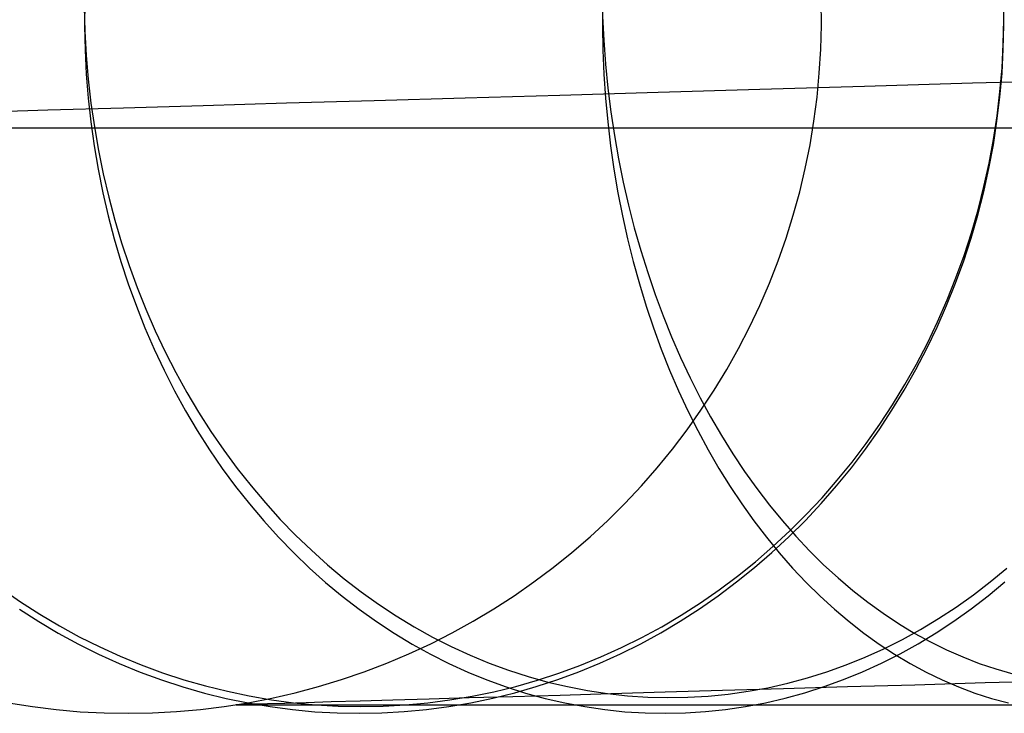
# Model space of a CAD drawing. Header units: millimetres. Extents: x 492 to 1282, y -834 to -234.
# Tile 6 of 93: x 584 to 595, y -834 to -826. Entities that reach past the tile are written whole.
import ezdxf

# ---------------------------------------------------------------- set-up
doc = ezdxf.new("R2010")
doc.units = ezdxf.units.MM
doc.layers.add('Volume$Layer 03', color=7, linetype='Continuous', true_color=0x000000)

msp = doc.modelspace()

# ---------------------------------------------------------------- linework, layer by layer
at = {"layer": 'Volume$Layer 03'}
for p, q in [((595.279, -826.276, 26.955), (595.276, -825.999, 26.957)), ((584.67, -826.128, 12.829), (584.677, -826.406, 12.829)), ((584.675, -826.069, 369.17), (584.673, -826.346, 369.171)), ((590.649, -826.069, 376.525), (590.648, -826.346, 376.527)), ((593.174, -826.337, 38), (593.172, -826.06, 38)), ((593.174, -826.337, 344), (593.172, -826.06, 344)), ((593.174, -826.337, 191), (593.172, -826.06, 191)), ((595.28, -826.337, 355.043), (595.278, -826.06, 355.044)), ((590.649, -826.232, 5.474), (590.663, -826.51, 5.481)), ((584.673, -826.346, 369.171), (584.679, -826.624, 369.167)), ((590.648, -826.346, 376.527), (590.653, -826.624, 376.521)), ((593.167, -826.615, 38), (593.174, -826.337, 38)), ((593.167, -826.615, 344), (593.174, -826.337, 344)), ((593.167, -826.615, 191), (593.174, -826.337, 191)), ((595.273, -826.554, 26.95), (595.279, -826.276, 26.955)), ((595.273, -826.615, 355.046), (595.28, -826.337, 355.043)), ((584.677, -826.406, 12.829), (584.692, -826.683, 12.834)), ((590.663, -826.51, 5.481), (590.684, -826.786, 5.494)), ((595.258, -826.831, 26.941), (595.273, -826.554, 26.95)), ((584.679, -826.624, 369.167), (584.693, -826.901, 369.158)), ((584.692, -826.683, 12.834), (584.716, -826.96, 12.845)), ((590.653, -826.624, 376.521), (590.665, -826.901, 376.509)), ((593.15, -826.892, 38), (593.167, -826.615, 38)), ((593.15, -826.892, 344), (593.167, -826.615, 344)), ((593.15, -826.892, 191), (593.167, -826.615, 191)), ((595.258, -826.892, 355.052), (595.273, -826.615, 355.046)), ((590.684, -826.786, 5.494), (590.711, -827.062, 5.514)), ((584.693, -826.901, 369.158), (584.716, -827.178, 369.144)), ((590.665, -826.901, 376.509), (590.684, -827.178, 376.491)), ((593.124, -827.169, 38), (593.15, -826.892, 38)), ((593.124, -827.169, 344), (593.15, -826.892, 344)), ((593.124, -827.169, 191), (593.15, -826.892, 191)), ((595.233, -827.169, 355.062), (595.258, -826.892, 355.052)), ((595.234, -827.107, 26.928), (595.258, -826.831, 26.941)), ((584.716, -826.96, 12.845), (584.747, -827.235, 12.86)), ((593.672, -827.045, 2.813), (592.463, -827.08, 3.865)), ((594.918, -827.008, 1.804), (593.672, -827.045, 2.813)), ((596.198, -826.971, 0.839), (594.918, -827.008, 1.804)), ((590.158, -827.147, 6.092), (589.065, -827.179, 7.265)), ((591.291, -827.114, 4.959), (590.158, -827.147, 6.092)), ((590.711, -827.062, 5.514), (590.746, -827.336, 5.542)), ((592.463, -827.08, 3.865), (591.291, -827.114, 4.959)), ((595.201, -827.383, 26.912), (595.234, -827.107, 26.928)), ((584.716, -827.178, 369.144), (584.746, -827.453, 369.124)), ((584.747, -827.235, 12.86), (584.787, -827.509, 12.881)), ((586.041, -827.267, 11.002), (585.121, -827.293, 12.315)), ((587.005, -827.238, 9.721), (586.041, -827.267, 11.002)), ((588.014, -827.209, 8.475), (587.005, -827.238, 9.721)), ((589.065, -827.179, 7.265), (588.014, -827.209, 8.475)), ((590.684, -827.178, 376.491), (590.709, -827.453, 376.465)), ((593.088, -827.444, 38), (593.124, -827.169, 38)), ((593.088, -827.444, 344), (593.124, -827.169, 344)), ((593.088, -827.444, 191), (593.124, -827.169, 191)), ((595.2, -827.444, 355.075), (595.233, -827.169, 355.062)), ((584.249, -827.319, 13.66), (583.423, -827.343, 15.034)), ((585.121, -827.293, 12.315), (584.249, -827.319, 13.66)), ((590.746, -827.336, 5.542), (590.787, -827.609, 5.575)), ((595.16, -827.656, 26.893), (595.201, -827.383, 26.912)), ((584.746, -827.453, 369.124), (584.784, -827.727, 369.099)), ((590.709, -827.453, 376.465), (590.742, -827.727, 376.433)), ((593.043, -827.718, 38), (593.088, -827.444, 38)), ((593.043, -827.718, 344), (593.088, -827.444, 344)), ((593.043, -827.718, 191), (593.088, -827.444, 191)), ((595.158, -827.718, 355.092), (595.2, -827.444, 355.075)), ((583.164, -827.522, 366.497), (583.955, -827.522, 367.85)), ((583.955, -827.522, 367.85), (584.792, -827.522, 369.175)), ((584.787, -827.509, 12.881), (584.834, -827.782, 12.907)), ((584.792, -827.522, 369.175), (585.674, -827.522, 370.471)), ((585.674, -827.522, 370.471), (586.6, -827.522, 371.736)), ((586.6, -827.522, 371.736), (587.568, -827.522, 372.968)), ((587.568, -827.522, 372.968), (588.578, -827.522, 374.167)), ((588.578, -827.522, 374.167), (589.628, -827.522, 375.33)), ((589.628, -827.522, 375.33), (590.717, -827.522, 376.458)), ((590.717, -827.522, 376.458), (591.844, -827.522, 377.547)), ((590.787, -827.609, 5.575), (590.834, -827.879, 5.616)), ((591.844, -827.522, 377.547), (593.008, -827.522, 378.597)), ((593.008, -827.522, 378.597), (594.206, -827.522, 379.607)), ((594.206, -827.522, 379.607), (595.439, -827.522, 380.575)), ((584.784, -827.727, 369.099), (584.83, -827.999, 369.068)), ((590.742, -827.727, 376.433), (590.781, -827.999, 376.394)), ((592.988, -827.99, 38), (593.043, -827.718, 38)), ((592.988, -827.99, 344), (593.043, -827.718, 344)), ((592.988, -827.99, 191), (593.043, -827.718, 191)), ((595.107, -827.99, 355.112), (595.158, -827.718, 355.092)), ((595.109, -827.929, 26.87), (595.16, -827.656, 26.893)), ((584.834, -827.782, 12.907), (584.889, -828.052, 12.939)), ((590.834, -827.879, 5.616), (590.889, -828.147, 5.663)), ((595.05, -828.198, 26.843), (595.109, -827.929, 26.87)), ((584.83, -827.999, 369.068), (584.885, -828.269, 369.033)), ((584.889, -828.052, 12.939), (584.952, -828.32, 12.975)), ((590.781, -827.999, 376.394), (590.827, -828.269, 376.348)), ((592.924, -828.26, 38), (592.988, -827.99, 38)), ((592.924, -828.26, 344), (592.988, -827.99, 344)), ((592.924, -828.26, 191), (592.988, -827.99, 191)), ((595.047, -828.26, 355.135), (595.107, -827.99, 355.112)), ((590.889, -828.147, 5.663), (590.949, -828.413, 5.717)), ((584.885, -828.269, 369.033), (584.946, -828.537, 368.993)), ((590.827, -828.269, 376.348), (590.879, -828.537, 376.296)), ((592.85, -828.528, 38), (592.924, -828.26, 38)), ((592.85, -828.528, 344), (592.924, -828.26, 344)), ((592.85, -828.528, 191), (592.924, -828.26, 191)), ((594.978, -828.528, 355.163), (595.047, -828.26, 355.135)), ((594.982, -828.466, 26.814), (595.05, -828.198, 26.843)), ((584.952, -828.32, 12.975), (585.023, -828.585, 13.017)), ((590.949, -828.413, 5.717), (591.016, -828.676, 5.777)), ((594.905, -828.731, 26.78), (594.982, -828.466, 26.814)), ((584.946, -828.537, 368.993), (585.016, -828.802, 368.947)), ((585.023, -828.585, 13.017), (585.101, -828.848, 13.064)), ((590.879, -828.537, 376.296), (590.938, -828.802, 376.237)), ((592.767, -828.793, 38), (592.85, -828.528, 38)), ((592.767, -828.793, 344), (592.85, -828.528, 344)), ((592.767, -828.793, 191), (592.85, -828.528, 191)), ((594.901, -828.793, 355.193), (594.978, -828.528, 355.163)), ((591.016, -828.676, 5.777), (591.09, -828.935, 5.844)), ((594.82, -828.993, 26.744), (594.905, -828.731, 26.78)), ((585.016, -828.802, 368.947), (585.093, -829.064, 368.897)), ((585.101, -828.848, 13.064), (585.187, -829.107, 13.115)), ((590.938, -828.802, 376.237), (591.003, -829.064, 376.171)), ((592.675, -829.055, 38), (592.767, -828.793, 38)), ((592.675, -829.055, 344), (592.767, -828.793, 344)), ((592.675, -829.055, 191), (592.767, -828.793, 191)), ((594.816, -829.055, 355.227), (594.901, -828.793, 355.193)), ((591.09, -828.935, 5.844), (591.17, -829.191, 5.917)), ((585.093, -829.064, 368.897), (585.178, -829.322, 368.841)), ((591.003, -829.064, 376.171), (591.075, -829.322, 376.1)), ((592.574, -829.314, 38), (592.675, -829.055, 38)), ((592.574, -829.314, 344), (592.675, -829.055, 344)), ((592.574, -829.314, 191), (592.675, -829.055, 191)), ((594.722, -829.314, 355.264), (594.816, -829.055, 355.227)), ((594.726, -829.251, 26.704), (594.82, -828.993, 26.744)), ((585.187, -829.107, 13.115), (585.28, -829.362, 13.172)), ((591.17, -829.191, 5.917), (591.256, -829.442, 5.996)), ((592.464, -829.569, 38), (592.574, -829.314, 38)), ((592.464, -829.569, 344), (592.574, -829.314, 344)), ((592.464, -829.569, 191), (592.574, -829.314, 191)), ((594.619, -829.569, 355.305), (594.722, -829.314, 355.264)), ((594.625, -829.506, 26.661), (594.726, -829.251, 26.704)), ((585.178, -829.322, 368.841), (585.271, -829.577, 368.781)), ((585.28, -829.362, 13.172), (585.381, -829.613, 13.233)), ((591.075, -829.322, 376.1), (591.153, -829.577, 376.022)), ((591.256, -829.442, 5.996), (591.348, -829.69, 6.082)), ((594.515, -829.757, 26.615), (594.625, -829.506, 26.661)), ((585.271, -829.577, 368.781), (585.37, -829.828, 368.716)), ((585.381, -829.613, 13.233), (585.489, -829.861, 13.299)), ((591.153, -829.577, 376.022), (591.237, -829.828, 375.938)), ((592.345, -829.82, 38), (592.464, -829.569, 38)), ((592.345, -829.82, 344), (592.464, -829.569, 344)), ((592.345, -829.82, 191), (592.464, -829.569, 191)), ((594.509, -829.82, 355.348), (594.619, -829.569, 355.305)), ((591.348, -829.69, 6.082), (591.446, -829.933, 6.174)), ((594.397, -830.003, 26.565), (594.515, -829.757, 26.615)), ((585.37, -829.828, 368.716), (585.477, -830.074, 368.646)), ((585.489, -829.861, 13.299), (585.604, -830.103, 13.37)), ((591.237, -829.828, 375.938), (591.327, -830.074, 375.847)), ((592.218, -830.066, 38), (592.345, -829.82, 38)), ((592.218, -830.066, 344), (592.345, -829.82, 344)), ((592.218, -830.066, 191), (592.345, -829.82, 191)), ((594.39, -830.066, 355.395), (594.509, -829.82, 355.348)), ((591.446, -829.933, 6.174), (591.55, -830.171, 6.271)), ((585.477, -830.074, 368.646), (585.591, -830.316, 368.571)), ((585.604, -830.103, 13.37), (585.726, -830.341, 13.446)), ((591.327, -830.074, 375.847), (591.423, -830.316, 375.751)), ((592.082, -830.309, 38), (592.218, -830.066, 38)), ((592.082, -830.309, 344), (592.218, -830.066, 344)), ((592.082, -830.309, 191), (592.218, -830.066, 191)), ((594.264, -830.309, 355.445), (594.39, -830.066, 355.395)), ((594.271, -830.245, 26.513), (594.397, -830.003, 26.565)), ((591.55, -830.171, 6.271), (591.659, -830.405, 6.375)), ((585.591, -830.316, 368.571), (585.712, -830.554, 368.492)), ((585.726, -830.341, 13.446), (585.855, -830.574, 13.526)), ((591.423, -830.316, 375.751), (591.526, -830.554, 375.649)), ((591.937, -830.546, 38), (592.082, -830.309, 38)), ((591.937, -830.546, 344), (592.082, -830.309, 344)), ((591.937, -830.546, 191), (592.082, -830.309, 191)), ((594.13, -830.546, 355.498), (594.264, -830.309, 355.445)), ((594.137, -830.482, 26.457), (594.271, -830.245, 26.513)), ((591.659, -830.405, 6.375), (591.774, -830.633, 6.484)), ((585.712, -830.554, 368.492), (585.84, -830.786, 368.409)), ((591.526, -830.554, 375.649), (591.634, -830.786, 375.541)), ((591.785, -830.778, 38), (591.937, -830.546, 38)), ((591.785, -830.778, 344), (591.937, -830.546, 344)), ((591.785, -830.778, 191), (591.937, -830.546, 191)), ((593.988, -830.778, 355.554), (594.13, -830.546, 355.498)), ((593.996, -830.714, 26.399), (594.137, -830.482, 26.457)), ((585.855, -830.574, 13.526), (585.99, -830.801, 13.61)), ((591.774, -830.633, 6.484), (591.895, -830.855, 6.599)), ((585.84, -830.786, 368.409), (585.974, -831.012, 368.321)), ((591.625, -831.005, 38), (591.785, -830.778, 38)), ((591.625, -831.005, 344), (591.785, -830.778, 344)), ((591.625, -831.005, 191), (591.785, -830.778, 191)), ((591.634, -830.786, 375.541), (591.747, -831.012, 375.427)), ((593.839, -831.005, 355.614), (593.988, -830.778, 355.554)), ((593.847, -830.94, 26.338), (593.996, -830.714, 26.399)), ((585.99, -830.801, 13.61), (586.132, -831.022, 13.699)), ((591.895, -830.855, 6.599), (592.021, -831.071, 6.719)), ((585.974, -831.012, 368.321), (586.115, -831.233, 368.229)), ((586.132, -831.022, 13.699), (586.28, -831.238, 13.792)), ((591.457, -831.226, 38), (591.625, -831.005, 38)), ((591.457, -831.226, 344), (591.625, -831.005, 344)), ((591.457, -831.226, 191), (591.625, -831.005, 191)), ((591.747, -831.012, 375.427), (591.866, -831.233, 375.308)), ((593.683, -831.226, 355.675), (593.839, -831.005, 355.614)), ((593.691, -831.161, 26.274), (593.847, -830.94, 26.338)), ((592.021, -831.071, 6.719), (592.152, -831.281, 6.845)), ((586.115, -831.233, 368.229), (586.263, -831.448, 368.132)), ((586.28, -831.238, 13.792), (586.434, -831.448, 13.889)), ((591.281, -831.441, 38), (591.457, -831.226, 38)), ((591.281, -831.441, 344), (591.457, -831.226, 344)), ((591.281, -831.441, 191), (591.457, -831.226, 191)), ((591.866, -831.233, 375.308), (591.991, -831.448, 375.184)), ((593.52, -831.441, 355.74), (593.683, -831.226, 355.675)), ((593.528, -831.375, 26.207), (593.691, -831.161, 26.274)), ((592.152, -831.281, 6.845), (592.288, -831.485, 6.975)), ((586.263, -831.448, 368.132), (586.416, -831.656, 368.032)), ((586.434, -831.448, 13.889), (586.595, -831.651, 13.991)), ((591.098, -831.65, 38), (591.281, -831.441, 38)), ((591.098, -831.65, 344), (591.281, -831.441, 344)), ((591.098, -831.65, 191), (591.281, -831.441, 191)), ((591.991, -831.448, 375.184), (592.12, -831.656, 375.054)), ((593.349, -831.65, 355.807), (593.52, -831.441, 355.74)), ((593.358, -831.584, 26.137), (593.528, -831.375, 26.207)), ((592.288, -831.485, 6.975), (592.429, -831.682, 7.111)), ((593.182, -831.786, 26.065), (593.358, -831.584, 26.137)), ((586.416, -831.656, 368.032), (586.575, -831.858, 367.928)), ((586.595, -831.651, 13.991), (586.76, -831.847, 14.096)), ((590.908, -831.852, 38), (591.098, -831.65, 38)), ((590.908, -831.852, 344), (591.098, -831.65, 344)), ((590.908, -831.852, 191), (591.098, -831.65, 191)), ((592.12, -831.656, 375.054), (592.255, -831.858, 374.919)), ((592.429, -831.682, 7.111), (592.575, -831.872, 7.252)), ((593.172, -831.852, 355.877), (593.349, -831.65, 355.807)), ((592.999, -831.981, 25.991), (593.182, -831.786, 26.065)), ((586.575, -831.858, 367.928), (586.74, -832.054, 367.82)), ((586.76, -831.847, 14.096), (586.932, -832.036, 14.204)), ((590.711, -832.048, 38), (590.908, -831.852, 38)), ((590.711, -832.048, 344), (590.908, -831.852, 344)), ((590.711, -832.048, 191), (590.908, -831.852, 191)), ((592.255, -831.858, 374.919), (592.394, -832.054, 374.78)), ((592.575, -831.872, 7.252), (592.725, -832.055, 7.397)), ((592.989, -832.048, 355.95), (593.172, -831.852, 355.877)), ((586.932, -832.036, 14.204), (587.109, -832.218, 14.317)), ((592.81, -832.169, 25.914), (592.999, -831.981, 25.991)), ((586.74, -832.054, 367.82), (586.911, -832.242, 367.708)), ((590.507, -832.236, 38), (590.711, -832.048, 38)), ((590.507, -832.236, 344), (590.711, -832.048, 344)), ((590.507, -832.236, 191), (590.711, -832.048, 191)), ((592.394, -832.054, 374.78), (592.539, -832.242, 374.636)), ((592.725, -832.055, 7.397), (592.879, -832.231, 7.547)), ((592.8, -832.236, 356.025), (592.989, -832.048, 355.95)), ((586.911, -832.242, 367.708), (587.087, -832.424, 367.593)), ((587.109, -832.218, 14.317), (587.291, -832.393, 14.433)), ((590.297, -832.418, 38), (590.507, -832.236, 38)), ((590.297, -832.418, 344), (590.507, -832.236, 344)), ((590.297, -832.418, 191), (590.507, -832.236, 191)), ((592.539, -832.242, 374.636), (592.687, -832.424, 374.487)), ((592.604, -832.418, 356.102), (592.8, -832.236, 356.025)), ((592.615, -832.35, 25.835), (592.81, -832.169, 25.914)), ((592.879, -832.231, 7.547), (593.038, -832.399, 7.701)), ((592.414, -832.524, 25.753), (592.615, -832.35, 25.835)), ((587.087, -832.424, 367.593), (587.269, -832.597, 367.474)), ((587.291, -832.393, 14.433), (587.478, -832.561, 14.552)), ((590.08, -832.592, 38), (590.297, -832.418, 38)), ((590.08, -832.592, 344), (590.297, -832.418, 344)), ((590.08, -832.592, 191), (590.297, -832.418, 191)), ((592.403, -832.592, 356.182), (592.604, -832.418, 356.102)), ((592.687, -832.424, 374.487), (592.841, -832.597, 374.334)), ((593.038, -832.399, 7.701), (593.2, -832.559, 7.859)), ((587.269, -832.597, 367.474), (587.455, -832.764, 367.353)), ((587.478, -832.561, 14.552), (587.669, -832.72, 14.674)), ((589.858, -832.758, 38), (590.08, -832.592, 38)), ((589.858, -832.758, 344), (590.08, -832.592, 344)), ((589.858, -832.758, 191), (590.08, -832.592, 191)), ((592.196, -832.758, 356.264), (592.403, -832.592, 356.182)), ((592.207, -832.69, 25.67), (592.414, -832.524, 25.753)), ((592.841, -832.597, 374.334), (592.998, -832.764, 374.176)), ((593.2, -832.559, 7.859), (593.366, -832.711, 8.021)), ((595.123, -832.757, 19.545), (595.313, -832.6, 19.672)), ((587.669, -832.72, 14.674), (587.865, -832.871, 14.8)), ((591.996, -832.848, 25.584), (592.207, -832.69, 25.67)), ((593.366, -832.711, 8.021), (593.536, -832.856, 8.187)), ((583.717, -832.835, 22.308), (583.934, -832.986, 22.393)), ((587.455, -832.764, 367.353), (587.646, -832.922, 367.228)), ((589.63, -832.917, 38), (589.858, -832.758, 38)), ((589.63, -832.917, 344), (589.858, -832.758, 344)), ((589.63, -832.917, 191), (589.858, -832.758, 191)), ((591.985, -832.917, 356.348), (592.196, -832.758, 356.264)), ((592.998, -832.764, 374.176), (593.159, -832.922, 374.015)), ((594.928, -832.907, 19.415), (595.123, -832.757, 19.545)), ((595.098, -832.917, 362.356), (595.289, -832.758, 362.231)), ((587.646, -832.922, 367.228), (587.841, -833.072, 367.1)), ((587.865, -832.871, 14.8), (588.066, -833.015, 14.928)), ((589.397, -833.067, 38), (589.63, -832.917, 38)), ((589.397, -833.067, 344), (589.63, -832.917, 344)), ((589.397, -833.067, 191), (589.63, -832.917, 191)), ((591.768, -833.068, 356.434), (591.985, -832.917, 356.348)), ((591.779, -832.998, 25.497), (591.996, -832.848, 25.584)), ((593.159, -832.922, 374.015), (593.324, -833.072, 373.85)), ((593.536, -832.856, 8.187), (593.709, -832.991, 8.357)), ((594.729, -833.048, 19.282), (594.928, -832.907, 19.415)), ((594.903, -833.067, 362.483), (595.098, -832.917, 362.356)), ((583.934, -832.986, 22.393), (584.156, -833.128, 22.479)), ((588.066, -833.015, 14.928), (588.27, -833.15, 15.059)), ((589.158, -833.21, 38), (589.397, -833.067, 38)), ((589.158, -833.21, 344), (589.397, -833.067, 344)), ((589.158, -833.21, 191), (589.397, -833.067, 191)), ((591.546, -833.21, 356.521), (591.768, -833.068, 356.434)), ((591.558, -833.14, 25.408), (591.779, -832.998, 25.497)), ((593.709, -832.991, 8.357), (593.885, -833.119, 8.529)), ((594.526, -833.181, 19.147), (594.729, -833.048, 19.282)), ((594.703, -833.21, 362.614), (594.903, -833.067, 362.483)), ((583.923, -833.072, 359.539), (584.145, -833.214, 359.451)), ((584.156, -833.128, 22.479), (584.383, -833.263, 22.567)), ((587.841, -833.072, 367.1), (588.041, -833.215, 366.97)), ((588.27, -833.15, 15.059), (588.478, -833.276, 15.193)), ((591.332, -833.274, 25.317), (591.558, -833.14, 25.408)), ((593.324, -833.072, 373.85), (593.493, -833.215, 373.681)), ((593.885, -833.119, 8.529), (594.064, -833.238, 8.705)), ((594.319, -833.305, 19.01), (594.526, -833.181, 19.147)), ((584.145, -833.214, 359.451), (584.371, -833.348, 359.362)), ((584.383, -833.263, 22.567), (584.613, -833.389, 22.657)), ((588.041, -833.215, 366.97), (588.244, -833.348, 366.836)), ((588.478, -833.276, 15.193), (588.689, -833.394, 15.329)), ((588.915, -833.344, 38), (589.158, -833.21, 38)), ((588.915, -833.344, 344), (589.158, -833.21, 344)), ((588.915, -833.344, 191), (589.158, -833.21, 191)), ((591.102, -833.399, 25.225), (591.332, -833.274, 25.317)), ((591.32, -833.344, 356.611), (591.546, -833.21, 356.521)), ((593.493, -833.215, 373.681), (593.665, -833.348, 373.509)), ((594.064, -833.238, 8.705), (594.246, -833.347, 8.884)), ((594.5, -833.344, 362.747), (594.703, -833.21, 362.614)), ((584.371, -833.348, 359.362), (584.602, -833.474, 359.271)), ((584.613, -833.389, 22.657), (584.848, -833.506, 22.749)), ((588.244, -833.348, 366.836), (588.452, -833.474, 366.701)), ((588.668, -833.47, 38), (588.915, -833.344, 38)), ((588.668, -833.47, 344), (588.915, -833.344, 344)), ((588.668, -833.47, 191), (588.915, -833.344, 191)), ((588.689, -833.394, 15.329), (588.904, -833.503, 15.468)), ((590.868, -833.515, 25.131), (591.102, -833.399, 25.225)), ((591.09, -833.47, 356.702), (591.32, -833.344, 356.611)), ((593.665, -833.348, 373.509), (593.84, -833.474, 373.334)), ((594.109, -833.421, 18.871), (594.319, -833.305, 19.01)), ((594.246, -833.347, 8.884), (594.431, -833.448, 9.066)), ((594.292, -833.47, 362.883), (594.5, -833.344, 362.747)), ((584.602, -833.474, 359.271), (584.836, -833.59, 359.178)), ((584.848, -833.506, 22.749), (585.086, -833.614, 22.842)), ((588.416, -833.586, 38), (588.668, -833.47, 38)), ((588.416, -833.586, 344), (588.668, -833.47, 344)), ((588.416, -833.586, 191), (588.668, -833.47, 191)), ((588.452, -833.474, 366.701), (588.663, -833.59, 366.563)), ((588.904, -833.503, 15.468), (589.122, -833.603, 15.608)), ((590.63, -833.623, 25.035), (590.868, -833.515, 25.131)), ((590.855, -833.587, 356.795), (591.09, -833.47, 356.702)), ((593.84, -833.474, 373.334), (594.018, -833.59, 373.156)), ((593.895, -833.528, 18.729), (594.109, -833.421, 18.871)), ((594.081, -833.586, 363.02), (594.292, -833.47, 362.883)), ((594.431, -833.448, 9.066), (594.617, -833.54, 9.25)), ((584.836, -833.59, 359.178), (585.074, -833.698, 359.084)), ((585.086, -833.614, 22.842), (585.328, -833.713, 22.936)), ((588.16, -833.695, 38), (588.416, -833.586, 38)), ((588.16, -833.695, 344), (588.416, -833.586, 344)), ((588.16, -833.695, 191), (588.416, -833.586, 191)), ((588.663, -833.59, 366.563), (588.877, -833.698, 366.423)), ((589.122, -833.603, 15.608), (589.342, -833.694, 15.75)), ((590.389, -833.721, 24.939), (590.63, -833.623, 25.035)), ((590.618, -833.695, 356.889), (590.855, -833.587, 356.795)), ((593.459, -833.714, 18.441), (593.678, -833.626, 18.586)), ((593.678, -833.626, 18.586), (593.895, -833.528, 18.729)), ((593.867, -833.695, 363.16), (594.081, -833.586, 363.02)), ((594.018, -833.59, 373.156), (594.199, -833.698, 372.975)), ((594.617, -833.54, 9.25), (594.806, -833.623, 9.436)), ((594.806, -833.623, 9.436), (594.996, -833.697, 9.624)), ((585.074, -833.698, 359.084), (585.315, -833.797, 358.988)), ((585.328, -833.713, 22.936), (585.572, -833.804, 23.032)), ((587.9, -833.794, 38), (588.16, -833.695, 38)), ((587.9, -833.794, 344), (588.16, -833.695, 344)), ((587.9, -833.794, 191), (588.16, -833.695, 191)), ((588.877, -833.698, 366.423), (589.094, -833.797, 366.281)), ((589.342, -833.694, 15.75), (589.565, -833.776, 15.895)), ((590.145, -833.811, 24.841), (590.389, -833.721, 24.939)), ((590.376, -833.794, 356.984), (590.618, -833.695, 356.889)), ((593.237, -833.794, 18.294), (593.459, -833.714, 18.441)), ((593.65, -833.794, 363.302), (593.867, -833.695, 363.16)), ((594.199, -833.698, 372.975), (594.383, -833.797, 372.791)), ((594.996, -833.697, 9.624), (595.188, -833.761, 9.815)), ((585.315, -833.797, 358.988), (585.56, -833.887, 358.891)), ((585.572, -833.804, 23.032), (585.819, -833.885, 23.129)), ((587.638, -833.884, 38), (587.9, -833.794, 38)), ((587.638, -833.884, 344), (587.9, -833.794, 344)), ((587.638, -833.884, 191), (587.9, -833.794, 191)), ((589.094, -833.797, 366.281), (589.314, -833.887, 366.137)), ((589.565, -833.776, 15.895), (589.79, -833.848, 16.04)), ((589.79, -833.848, 16.04), (590.017, -833.912, 16.188)), ((589.898, -833.891, 24.743), (590.145, -833.811, 24.841)), ((590.132, -833.884, 357.081), (590.376, -833.794, 356.984)), ((593.012, -833.864, 18.146), (593.237, -833.794, 18.294)), ((593.43, -833.884, 363.446), (593.65, -833.794, 363.302)), ((594.383, -833.797, 372.791), (594.569, -833.887, 372.606)), ((595.188, -833.761, 9.815), (595.381, -833.816, 10.006)), ((585.56, -833.887, 358.891), (585.807, -833.967, 358.794)), ((585.807, -833.967, 358.794), (586.056, -834.039, 358.695)), ((585.819, -833.885, 23.129), (586.069, -833.957, 23.227)), ((586.069, -833.957, 23.227), (586.321, -834.019, 23.326)), ((587.104, -834.036, 38), (587.372, -833.965, 38)), ((587.104, -834.036, 344), (587.372, -833.965, 344)), ((587.104, -834.036, 191), (587.372, -833.965, 191)), ((587.372, -833.965, 38), (587.638, -833.884, 38)), ((587.372, -833.965, 344), (587.638, -833.884, 344)), ((587.372, -833.965, 191), (587.638, -833.884, 191)), ((589.314, -833.887, 366.137), (589.537, -833.967, 365.992)), ((589.397, -834.024, 24.543), (589.649, -833.962, 24.643)), ((589.537, -833.967, 365.992), (589.761, -834.039, 365.845)), ((589.636, -834.036, 357.278), (589.885, -833.965, 357.179)), ((589.649, -833.962, 24.643), (589.898, -833.891, 24.743)), ((589.885, -833.965, 357.179), (590.132, -833.884, 357.081)), ((590.017, -833.912, 16.188), (590.245, -833.965, 16.336)), ((590.245, -833.965, 16.336), (590.475, -834.01, 16.485)), ((592.329, -834.019, 17.697), (592.558, -833.977, 17.847)), ((592.558, -833.977, 17.847), (592.786, -833.925, 17.997)), ((593.476, -833.969, 16.274), (592.736, -833.991, 17.331)), ((592.786, -833.925, 17.997), (593.012, -833.864, 18.146)), ((592.983, -834.036, 363.738), (593.208, -833.965, 363.591)), ((593.208, -833.965, 363.591), (593.43, -833.884, 363.446)), ((594.251, -833.947, 15.243), (593.476, -833.969, 16.274)), ((595.062, -833.923, 14.24), (594.251, -833.947, 15.243)), ((594.569, -833.887, 372.606), (594.757, -833.967, 372.418)), ((594.757, -833.967, 372.418), (594.946, -834.039, 372.228)), ((595.908, -833.898, 13.266), (595.062, -833.923, 14.24)), ((586.056, -834.039, 358.695), (586.308, -834.101, 358.595)), ((586.321, -834.019, 23.326), (586.574, -834.072, 23.426)), ((586.574, -834.072, 23.426), (586.83, -834.116, 23.526)), ((586.833, -834.099, 38), (587.104, -834.036, 38)), ((586.833, -834.099, 344), (587.104, -834.036, 344)), ((586.833, -834.099, 191), (587.104, -834.036, 191)), ((588.889, -834.119, 24.341), (589.144, -834.076, 24.442)), ((589.616, -834.081, 22.967), (589.112, -834.096, 24.154)), ((589.144, -834.076, 24.442), (589.397, -834.024, 24.543)), ((589.384, -834.099, 357.377), (589.636, -834.036, 357.278)), ((590.16, -834.066, 21.797), (589.616, -834.081, 22.967)), ((589.761, -834.039, 365.845), (589.988, -834.101, 365.697)), ((590.746, -834.049, 20.648), (590.16, -834.066, 21.797)), ((590.475, -834.01, 16.485), (590.706, -834.045, 16.636)), ((590.706, -834.045, 16.636), (590.937, -834.07, 16.787)), ((591.37, -834.03, 19.519), (590.746, -834.049, 20.648)), ((590.937, -834.07, 16.787), (591.17, -834.085, 16.938)), ((591.17, -834.085, 16.938), (591.402, -834.091, 17.09)), ((592.034, -834.011, 18.413), (591.37, -834.03, 19.519)), ((591.402, -834.091, 17.09), (591.634, -834.088, 17.242)), ((591.634, -834.088, 17.242), (591.867, -834.074, 17.394)), ((591.867, -834.074, 17.394), (592.098, -834.052, 17.545)), ((592.736, -833.991, 17.331), (592.034, -834.011, 18.413)), ((592.098, -834.052, 17.545), (592.329, -834.019, 17.697)), ((592.757, -834.099, 363.886), (592.983, -834.036, 363.738)), ((594.946, -834.039, 372.228), (595.138, -834.101, 372.037)), ((583.797, -834.153, 38), (584.072, -834.196, 38)), ((583.797, -834.153, 344), (584.072, -834.196, 344)), ((583.797, -834.153, 191), (584.072, -834.196, 191)), ((584.072, -834.196, 38), (584.347, -834.23, 38)), ((584.072, -834.196, 344), (584.347, -834.23, 344)), ((584.072, -834.196, 191), (584.347, -834.23, 191)), ((586.011, -834.229, 38), (586.286, -834.195, 38)), ((586.011, -834.229, 344), (586.286, -834.195, 344)), ((586.011, -834.229, 191), (586.286, -834.195, 191)), ((586.286, -834.195, 38), (586.561, -834.151, 38)), ((586.286, -834.195, 344), (586.561, -834.151, 344)), ((586.286, -834.195, 191), (586.561, -834.151, 191)), ((586.308, -834.101, 358.595), (586.561, -834.153, 358.495)), ((586.446, -834.174, 36.71), (586.424, -834.174, 38)), ((586.424, -834.174, 38), (586.424, -834.174, 344)), ((586.424, -834.174, 344), (586.445, -834.174, 345.255)), ((586.445, -834.174, 345.255), (586.509, -834.174, 346.508)), ((586.514, -834.172, 35.422), (586.446, -834.174, 36.71)), ((586.509, -834.174, 346.508), (586.616, -834.174, 347.758)), ((586.626, -834.168, 34.137), (586.514, -834.172, 35.422)), ((586.561, -834.151, 38), (586.833, -834.099, 38)), ((586.561, -834.151, 344), (586.833, -834.099, 344)), ((586.561, -834.151, 191), (586.833, -834.099, 191)), ((586.561, -834.153, 358.495), (586.816, -834.196, 358.394)), ((586.616, -834.174, 347.758), (586.766, -834.174, 349.004)), ((586.783, -834.164, 32.856), (586.626, -834.168, 34.137)), ((586.766, -834.174, 349.004), (586.958, -834.174, 350.244)), ((586.985, -834.158, 31.582), (586.783, -834.164, 32.856)), ((586.816, -834.196, 358.394), (587.073, -834.23, 358.292)), ((586.83, -834.116, 23.526), (587.086, -834.15, 23.627)), ((586.958, -834.174, 350.244), (587.192, -834.174, 351.477)), ((587.23, -834.151, 30.316), (586.985, -834.158, 31.582)), ((587.086, -834.15, 23.627), (587.343, -834.174, 23.729)), ((587.192, -834.174, 351.477), (587.469, -834.174, 352.701)), ((587.52, -834.142, 29.059), (587.23, -834.151, 30.316)), ((587.343, -834.174, 23.729), (587.601, -834.189, 23.831)), ((587.469, -834.174, 352.701), (587.786, -834.174, 353.915)), ((587.854, -834.133, 27.812), (587.52, -834.142, 29.059)), ((587.601, -834.189, 23.831), (587.859, -834.195, 23.933)), ((587.786, -834.174, 353.915), (588.146, -834.174, 355.118)), ((588.231, -834.122, 26.579), (587.854, -834.133, 27.812)), ((587.859, -834.195, 23.933), (588.118, -834.19, 24.035)), ((588.118, -834.19, 24.035), (588.375, -834.176, 24.137)), ((588.146, -834.174, 355.118), (588.546, -834.174, 356.307)), ((588.65, -834.11, 25.359), (588.231, -834.122, 26.579)), ((588.375, -834.176, 24.137), (588.633, -834.152, 24.239)), ((588.546, -834.174, 356.307), (588.986, -834.174, 357.482)), ((588.619, -834.229, 357.68), (588.876, -834.195, 357.579)), ((588.633, -834.152, 24.239), (588.889, -834.119, 24.341)), ((589.112, -834.096, 24.154), (588.65, -834.11, 25.359)), ((588.876, -834.195, 357.579), (589.131, -834.152, 357.478)), ((588.986, -834.174, 357.482), (589.466, -834.174, 358.642)), ((589.131, -834.152, 357.478), (589.384, -834.099, 357.377)), ((589.466, -834.174, 358.642), (589.986, -834.174, 359.784)), ((589.986, -834.174, 359.784), (590.544, -834.174, 360.908)), ((589.988, -834.101, 365.697), (590.216, -834.153, 365.548)), ((590.216, -834.153, 365.548), (590.446, -834.196, 365.397)), ((590.446, -834.196, 365.397), (590.676, -834.23, 365.247)), ((590.544, -834.174, 360.908), (591.14, -834.174, 362.012)), ((591.14, -834.174, 362.012), (591.774, -834.174, 363.095)), ((591.774, -834.174, 363.095), (592.444, -834.174, 364.156)), ((592.069, -834.229, 364.336), (592.299, -834.195, 364.186)), ((592.299, -834.195, 364.186), (592.529, -834.151, 364.035)), ((592.444, -834.174, 364.156), (593.15, -834.174, 365.193)), ((592.529, -834.151, 364.035), (592.757, -834.099, 363.886)), ((593.15, -834.174, 365.193), (593.891, -834.174, 366.206)), ((593.891, -834.174, 366.206), (594.666, -834.174, 367.193)), ((594.666, -834.174, 367.193), (595.475, -834.174, 368.153)), ((595.138, -834.101, 372.037), (595.331, -834.153, 371.844)), ((584.347, -834.23, 38), (584.624, -834.254, 38)), ((584.347, -834.23, 344), (584.624, -834.254, 344)), ((584.347, -834.23, 191), (584.624, -834.254, 191)), ((584.624, -834.254, 38), (584.901, -834.268, 38)), ((584.624, -834.254, 344), (584.901, -834.268, 344)), ((584.624, -834.254, 191), (584.901, -834.268, 191)), ((584.901, -834.268, 38), (585.179, -834.272, 38)), ((584.901, -834.268, 344), (585.179, -834.272, 344)), ((584.901, -834.268, 191), (585.179, -834.272, 191)), ((585.179, -834.272, 38), (585.457, -834.267, 38)), ((585.179, -834.272, 344), (585.457, -834.267, 344)), ((585.179, -834.272, 191), (585.457, -834.267, 191)), ((585.457, -834.267, 38), (585.734, -834.253, 38)), ((585.457, -834.267, 344), (585.734, -834.253, 344)), ((585.457, -834.267, 191), (585.734, -834.253, 191)), ((585.734, -834.253, 38), (586.011, -834.229, 38)), ((585.734, -834.253, 344), (586.011, -834.229, 344)), ((585.734, -834.253, 191), (586.011, -834.229, 191)), ((587.073, -834.23, 358.292), (587.33, -834.254, 358.19)), ((587.33, -834.254, 358.19), (587.588, -834.268, 358.088)), ((587.588, -834.268, 358.088), (587.846, -834.272, 357.986)), ((587.846, -834.272, 357.986), (588.104, -834.268, 357.884)), ((588.104, -834.268, 357.884), (588.362, -834.253, 357.782)), ((588.362, -834.253, 357.782), (588.619, -834.229, 357.68)), ((590.676, -834.23, 365.247), (590.908, -834.254, 365.095)), ((590.908, -834.254, 365.095), (591.14, -834.268, 364.943)), ((591.14, -834.268, 364.943), (591.372, -834.272, 364.791)), ((591.372, -834.272, 364.791), (591.605, -834.267, 364.64)), ((591.605, -834.267, 364.64), (591.837, -834.253, 364.488)), ((591.837, -834.253, 364.488), (592.069, -834.229, 364.336))]:
    msp.add_line(p, q, dxfattribs=at)

doc.saveas('drawing.dxf')
